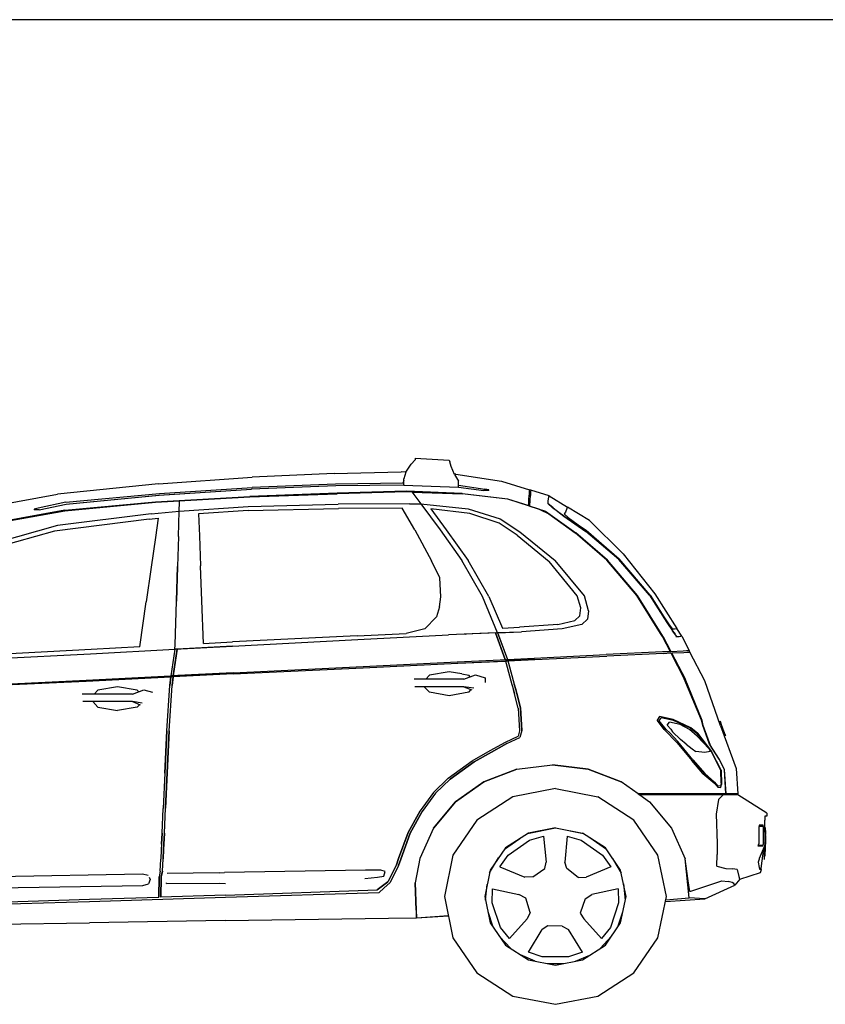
# Model space of a CAD drawing. Header units: millimetres. Extents: x 1343 to 64046, y 44602 to 77982.
# Tile 12 of 68: x 20913 to 23361, y 54953 to 57946. Entities that reach past the tile are written whole.
import ezdxf

# ---------------------------------------------------------------- set-up
doc = ezdxf.new("R2010")
doc.units = ezdxf.units.MM
doc.layers.add('L1', color=7, linetype='Continuous')

# ---------------------------------------------------------------- blocks, each defined once
blk = doc.blocks.new('A$C79233432')
for p, q in [((3085.2, 1641.6), (3096.7, 1655.1)), ((3097.4, 1660.4), (3096.7, 1655.1)), ((3097.4, 1660.4), (3200.2, 1654)), ((3200.2, 1654), (3202.6, 1648.7)), ((3205.9, 1635.2), (3202.6, 1648.7)), ((2851, 1614), (3054, 1618.5)), ((3069.3, 1618), (3054, 1618.5)), ((3069, 1617.5), (3062.1, 1597.6)), ((3069, 1617.5), (3068.8, 1616.4)), ((3069, 1617.5), (3068.9, 1617.3)), ((3069, 1617.5), (3085.2, 1641.6)), ((3216.8, 1611.1), (3205.9, 1635.2)), ((2316.9, 1582.2), (2601.3, 1602.5)), ((2851, 1614), (2601.3, 1602.5)), ((3062.1, 1592.8), (3059.8, 1584.8)), ((3062.1, 1578.5), (3062.1, 1597.6)), ((3220.1, 1612.1), (3216.3, 1612.3)), ((3216.8, 1611.1), (3228.3, 1590.8)), ((3220.1, 1612.1), (3359.3, 1590.6)), ((3228.3, 1571.7), (3228.3, 1590.8)), ((3359.3, 1590.6), (3444, 1564.4)), ((2316.9, 1582.2), (2009.9, 1551)), ((2318.5, 1547.7), (2600.1, 1565.8)), ((2318.6, 1547.7), (2600.1, 1565.8)), ((2320.4, 1553.4), (2601.2, 1571.4)), ((2320.4, 1553.4), (2601.2, 1571.4)), ((2855.6, 1575.8), (2600.1, 1565.8)), ((2855.6, 1575.8), (2600.1, 1565.8)), ((2854.7, 1581.6), (2601.2, 1571.4)), ((2854.7, 1581.6), (2601.2, 1571.4)), ((3059.8, 1584.8), (2854.7, 1581.6)), ((3059.8, 1584.8), (2854.7, 1581.6)), ((3062.1, 1578.5), (2855.6, 1575.8)), ((3062.1, 1578.5), (2855.6, 1575.8)), ((3070.7, 1559.7), (2859.5, 1553.6)), ((3070.7, 1557.9), (2859.5, 1552.4)), ((3070.6, 1557.9), (2859.5, 1552.4)), ((3070.7, 1557.9), (2859.5, 1552.4)), ((3062.2, 1579.6), (3062.1, 1578.5)), ((3062.1, 1578.5), (3228.3, 1571.7)), ((3062.1, 1578.5), (3228.3, 1571.8)), ((3070.6, 1557.9), (3070.7, 1557.9)), ((3087, 1558.2), (3070.7, 1559.7)), ((3239.5, 1553.2), (3070.7, 1559.6)), ((3088, 1556.9), (3070.7, 1557.9)), ((3088, 1556.9), (3070.7, 1557.9)), ((3087, 1559), (3087, 1558.2)), ((3239.5, 1553.2), (3087, 1558.2)), ((3087, 1558.2), (3088, 1556.9)), ((3087.9, 1559), (3087.9, 1558.1)), ((3088, 1556.9), (3240.3, 1552)), ((3088, 1556.9), (3093.2, 1549.8)), ((3088, 1556.9), (3240.3, 1552)), ((3088, 1556.9), (3093.2, 1549.8)), ((3104.1, 1558.4), (3104.6, 1557.6)), ((3228.2, 1571.8), (3228.3, 1571.7)), ((3228.3, 1577.9), (3308.9, 1566.2)), ((3228.3, 1577.9), (3308.9, 1566.2)), ((3228.3, 1571.8), (3305.6, 1561.6)), ((3228.3, 1571.7), (3305.6, 1561.6)), ((3320.5, 1561.8), (3305.6, 1561.6)), ((3320.5, 1561.8), (3305.6, 1561.6)), ((3320.5, 1563.6), (3308.9, 1566.2)), ((3320.5, 1563.6), (3308.9, 1566.2)), ((3320.5, 1561.8), (3320.5, 1563.6)), ((3320.5, 1561.8), (3320.5, 1563.6)), ((3443.7, 1559.4), (3443.3, 1547.4)), ((3443.8, 1559.3), (3443.3, 1547.4)), ((3444, 1564.4), (3443.7, 1559.4)), ((3444, 1564.4), (3443.8, 1559.3)), ((3447.9, 1563.3), (3444, 1564.4)), ((3447.7, 1558.3), (3447.2, 1546.4)), ((3447.7, 1558.3), (3447.2, 1546.4)), ((3447.9, 1563.3), (3447.7, 1558.3)), ((3447.9, 1563.3), (3447.7, 1558.3)), ((3503.9, 1546.1), (3447.9, 1563.3)), ((1732.2, 1499.9), (2009.9, 1551)), ((2032.5, 1500.7), (2307.7, 1526.6)), ((2032.5, 1500.7), (2307.7, 1526.6)), ((2032.6, 1500.7), (2307.7, 1526.6)), ((2032.7, 1501.8), (2307.7, 1528)), ((2032.7, 1501.8), (2307.7, 1528)), ((2035.3, 1526.5), (2320.4, 1553.4)), ((2036.1, 1520.1), (2318.6, 1547.7)), ((2036.1, 1520.1), (2318.5, 1547.7)), ((2307.7, 1528), (2594.5, 1544.2)), ((2307.7, 1528), (2594.5, 1544.2)), ((2307.7, 1526.6), (2594.2, 1543)), ((2307.7, 1526.6), (2594.2, 1543)), ((2307.7, 1526.6), (2381.2, 1530.8)), ((2380.2, 1499.2), (2381.1, 1526.8)), ((2381.1, 1526.8), (2381.2, 1530.8)), ((2381.1, 1526.8), (2381.2, 1530.8)), ((2594.2, 1543), (2381.2, 1530.8)), ((2594.2, 1543), (2859.5, 1552.4)), ((2859.5, 1552.4), (2594.2, 1543)), ((2594.2, 1543), (2594.2, 1543)), ((2859.5, 1553.6), (2594.5, 1544.2)), ((2859.5, 1553.6), (2594.5, 1544.2)), ((3093.2, 1549.8), (3114.2, 1521.5)), ((3093.2, 1549.8), (3114.2, 1521.5)), ((3239.5, 1553.2), (3377.1, 1537.2)), ((3239.5, 1553.2), (3377.1, 1537.2)), ((3378.1, 1536.1), (3240.3, 1552)), ((3378.1, 1536.1), (3240.3, 1552)), ((3291.4, 1546.1), (3291.3, 1546.1)), ((3327.9, 1541.9), (3327.7, 1541.9)), ((3377.1, 1537.2), (3441.9, 1516)), ((3377.1, 1537.2), (3441.9, 1516)), ((3475.3, 1504.6), (3378.1, 1536.1)), ((3475.3, 1504.7), (3378.1, 1536.1)), ((3441.9, 1516), (3442.7, 1533.7)), ((3441.9, 1516), (3442.7, 1533.6)), ((3442.7, 1533.6), (3443.3, 1547.4)), ((3442.7, 1533.7), (3443.3, 1547.4)), ((3445.8, 1514.9), (3446.6, 1532.7)), ((3446.6, 1532.7), (3447.2, 1546.4)), ((3446.6, 1532.7), (3446.6, 1532.7)), ((3499.7, 1530.8), (3499.6, 1530.8)), ((3501.8, 1541.9), (3499.7, 1530.8)), ((3501.8, 1541.9), (3499.7, 1530.8)), ((3501.8, 1541.9), (3499.7, 1530.8)), ((3499.7, 1530.8), (3500, 1522.9)), ((3499.7, 1530.8), (3499.9, 1522.9)), ((3499.7, 1530.8), (3499.9, 1522.9)), ((3501.8, 1541.9), (3501.7, 1541.9)), ((3503.9, 1546.1), (3501.8, 1541.9)), ((3503.9, 1546.1), (3501.8, 1541.9)), ((3503.1, 1544.6), (3501.8, 1541.9)), ((3503.9, 1546.1), (3559.9, 1511.6)), ((2032.7, 1501.8), (1822.9, 1463.9)), ((2032.7, 1501.8), (1822.9, 1463.9)), ((1824.7, 1463.4), (2032.5, 1500.7)), ((1824.8, 1463.5), (2032.5, 1500.7)), ((1939.5, 1504.9), (1939.4, 1504.9)), ((1939.4, 1504.9), (1939.4, 1502.9)), ((1954.4, 1503.4), (1939.4, 1502.9)), ((1951, 1507.9), (1939.5, 1504.9)), ((1939.5, 1504.9), (1939.5, 1502.9)), ((2035.3, 1526.5), (1951, 1507.9)), ((1954.4, 1503.4), (2036.1, 1520.1)), ((1954.4, 1503.4), (1954.4, 1503.4)), ((2032.5, 1500.7), (2032.6, 1500.7)), ((2035.4, 1526.5), (2035.3, 1526.5)), ((2036.1, 1520.1), (2036.1, 1520.1)), ((2294.8, 1491.5), (2380.2, 1499.2)), ((2294.9, 1491.5), (2380.3, 1499.2)), ((2377.8, 1422.3), (2380.3, 1499.2)), ((2380.2, 1499.2), (2589.8, 1513.7)), ((2589.8, 1501.2), (2438.9, 1491.4)), ((2589.8, 1513.7), (2862.6, 1520.1)), ((2589.8, 1513.7), (2589.8, 1513.7)), ((2589.8, 1501.2), (2863.6, 1507.2)), ((2589.8, 1501.2), (2863.6, 1507.2)), ((2589.8, 1501.2), (2589.8, 1501.2)), ((3079.9, 1521.5), (2862.6, 1520.1)), ((2862.6, 1520.1), (2862.6, 1520.1)), ((3057.9, 1508.4), (2863.6, 1507.2)), ((3057.9, 1508.4), (2863.6, 1507.2)), ((3095.6, 1442.9), (3057.9, 1508.4)), ((3095.6, 1442.9), (3057.9, 1508.4)), ((3079.9, 1521.5), (3079.9, 1521.5)), ((3079.9, 1521.5), (3114.2, 1521.5)), ((3079.9, 1521.5), (3114.2, 1521.5)), ((3114.2, 1521.5), (3114.2, 1521.5)), ((3114.2, 1521.5), (3172.7, 1442.6)), ((3114.2, 1521.5), (3258, 1505.9)), ((3114.2, 1521.5), (3258, 1505.9)), ((3262.7, 1492.4), (3144.9, 1506.2)), ((3144.9, 1506.2), (3191.3, 1442.5)), ((3262.7, 1492.4), (3145, 1506.2)), ((3145, 1506.2), (3191.3, 1442.5)), ((3258, 1505.9), (3258, 1505.9)), ((3258, 1505.9), (3355.3, 1476.1)), ((3258, 1505.9), (3355.3, 1476.1)), ((3445.8, 1514.9), (3493, 1499.6)), ((3445.8, 1514.9), (3493, 1499.6)), ((3475.3, 1504.7), (3503, 1491.2)), ((3475.3, 1504.6), (3503.1, 1491.2)), ((3493, 1499.6), (3584.8, 1433.3)), ((3499.9, 1522.9), (3514.6, 1509.8)), ((3499.9, 1522.9), (3514.6, 1509.8)), ((3515.9, 1509.8), (3500, 1522.9)), ((3548.7, 1484.2), (3514.6, 1509.8)), ((3548.7, 1484.2), (3514.6, 1509.8)), ((3515.9, 1509.8), (3548.7, 1484.2)), ((3558.1, 1507.3), (3554.1, 1496.5)), ((3558.1, 1507.3), (3554.1, 1496.5)), ((3559.9, 1511.6), (3558.1, 1507.3)), ((3559.9, 1511.6), (3558.1, 1507.3)), ((3626.4, 1470.7), (3559.9, 1511.6)), ((2289.1, 1475.2), (2001.4, 1438)), ((2289.1, 1475.2), (2001.4, 1438)), ((2294.9, 1491.5), (2010, 1455.2)), ((2294.8, 1491.5), (2010, 1455.2)), ((2289.1, 1475.2), (2316, 1477.6)), ((2289.1, 1475.2), (2316.1, 1477.6)), ((2316, 1477.6), (2307.8, 1419.5)), ((2316.1, 1477.6), (2307.8, 1419.5)), ((2438.9, 1491.4), (2441.4, 1424.7)), ((2438.9, 1491.4), (2441.4, 1424.7)), ((3352.5, 1462.5), (3262.7, 1492.4)), ((3352.5, 1462.5), (3262.7, 1492.4)), ((3355.3, 1476.1), (3415.4, 1436.7)), ((3355.3, 1476.1), (3415.4, 1436.7)), ((3355.3, 1476.1), (3415.4, 1436.7)), ((3503, 1491.2), (3583.1, 1433.1)), ((3503.1, 1491.2), (3583.1, 1433.1)), ((3548.7, 1484.2), (3615.6, 1437.6)), ((3615.5, 1437.4), (3548.7, 1484.2)), ((3615.5, 1437.4), (3548.7, 1484.2)), ((3554.1, 1496.5), (3550.1, 1491.5)), ((3550.1, 1491.5), (3561.7, 1480.2)), ((3550.1, 1491.5), (3561.7, 1480.2)), ((3561.7, 1480.2), (3561.7, 1480.2)), ((3561.7, 1480.2), (3591.9, 1458.1)), ((3729.4, 1369.7), (3626.4, 1470.7)), ((2010, 1455.2), (1802.6, 1397.6)), ((2010, 1455.2), (1802.6, 1397.6)), ((2001.4, 1438), (1815.6, 1386.9)), ((3095.6, 1442.9), (3146.6, 1348.2)), ((3095.6, 1442.9), (3146.6, 1348.2)), ((3172.7, 1442.6), (3238.4, 1349.1)), ((3191.3, 1442.5), (3191.3, 1442.5)), ((3191.3, 1442.5), (3257.7, 1349.3)), ((3407.2, 1426.2), (3352.5, 1462.5)), ((3591.9, 1458.1), (3591.9, 1458.1)), ((3591.9, 1458.1), (3616.8, 1441.7)), ((3591.9, 1458.1), (3616.8, 1441.7)), ((3615.5, 1437.4), (3616.8, 1441.7)), ((3715.4, 1352.4), (3615.5, 1437.4)), ((3615.5, 1437.3), (3615.5, 1437.4)), ((3715.4, 1352.4), (3615.5, 1437.4)), ((3616.8, 1441.7), (3716.9, 1354.1)), ((2307.8, 1419.5), (2294.9, 1329)), ((2307.8, 1419.5), (2294.9, 1329)), ((2377.8, 1422.3), (2374.9, 1331.1)), ((2377.8, 1422.2), (2374.9, 1331.1)), ((2377.8, 1422.3), (2377.8, 1422.2)), ((2441.4, 1424.7), (2444.9, 1333)), ((2441.4, 1424.7), (2444.8, 1333)), ((3407.2, 1426.2), (3504.4, 1346)), ((3407.2, 1426.2), (3504.3, 1346)), ((3415.4, 1436.7), (3522.2, 1349.5)), ((3415.4, 1436.7), (3522.2, 1349.5)), ((3679.3, 1350.4), (3583.1, 1433.1)), ((3584.8, 1433.3), (3584.8, 1433.3)), ((3681.2, 1350.5), (3584.8, 1433.3)), ((3171.5, 1297), (3146.6, 1348.2)), ((3171.5, 1297), (3146.6, 1348.2)), ((3301.2, 1239.5), (3238.4, 1349.1)), ((3257.7, 1349.3), (3257.7, 1349.2)), ((3321, 1239.8), (3257.7, 1349.3)), ((3321, 1239.8), (3257.7, 1349.2)), ((3611.3, 1241.7), (3522.2, 1349.5)), ((3611.3, 1241.7), (3522.2, 1349.5)), ((3770, 1242.8), (3679.3, 1350.4)), ((3679.3, 1350.4), (3679.3, 1350.4)), ((3772.1, 1242.9), (3681.2, 1350.5)), ((3681.2, 1350.5), (3681.2, 1350.5)), ((3772.1, 1242.9), (3681.2, 1350.5)), ((3809.1, 1243.5), (3715.4, 1352.4)), ((3809, 1243.5), (3715.4, 1352.4)), ((3715.4, 1352.4), (3715.4, 1352.4)), ((3716.9, 1354.1), (3716.9, 1354.1)), ((3810.7, 1243.9), (3716.9, 1354.1)), ((3810.7, 1243.9), (3716.9, 1354.1)), ((3729.4, 1369.7), (3825.4, 1248.4)), ((2294.9, 1329), (2279.9, 1223.5)), ((2294.9, 1329), (2279.9, 1223.5)), ((2371.6, 1225.2), (2374.9, 1331.1)), ((2374.9, 1331.1), (2371.6, 1225.2)), ((2448.9, 1226.7), (2444.8, 1333)), ((2448.9, 1226.7), (2444.9, 1333)), ((3589.1, 1241.6), (3504.3, 1346)), ((3589.1, 1241.6), (3504.4, 1346)), ((3174.9, 1238.3), (3171.5, 1297)), ((3174.9, 1238.3), (3171.5, 1297)), ((3170.6, 1208.5), (3174.9, 1238.3)), ((3170.6, 1208.5), (3174.9, 1238.3)), ((3347.5, 1129.8), (3301.2, 1239.5)), ((3321, 1239.8), (3362.2, 1144)), ((3321, 1239.8), (3362.2, 1144)), ((3600.5, 1205.2), (3589.1, 1241.6)), ((3600.6, 1205.2), (3589.1, 1241.6)), ((3623.5, 1196.4), (3611.3, 1241.7)), ((3623.6, 1196.4), (3611.3, 1241.7)), ((3623.6, 1196.4), (3611.3, 1241.7)), ((3847.8, 1119.4), (3770, 1242.8)), ((3847.9, 1119.4), (3770, 1242.8)), ((3850, 1119.3), (3772.1, 1242.9)), ((3850, 1119.3), (3772.1, 1242.9)), ((3809, 1243.5), (3861.7, 1160.8)), ((3809, 1243.5), (3861.7, 1160.8)), ((3809, 1243.5), (3809, 1243.5)), ((3809.1, 1243.5), (3861.7, 1160.8)), ((3810.7, 1243.9), (3852.3, 1178.4)), ((3810.7, 1243.9), (3852.3, 1178.4)), ((3825.4, 1248.4), (3892.4, 1142.5)), ((2260.4, 1086.5), (2279.9, 1223.5)), ((2260.4, 1086.5), (2279.9, 1223.5)), ((2367.8, 1093.1), (2371.6, 1225.2)), ((2453.8, 1097.2), (2448.9, 1226.7)), ((2453.8, 1097.2), (2448.9, 1226.7)), ((3170.6, 1208.5), (3161.5, 1177.7)), ((3170.6, 1208.5), (3161.5, 1177.7)), ((3597.7, 1181.4), (3600.5, 1205.2)), ((3597.7, 1181.3), (3600.6, 1205.2)), ((3161.5, 1177.7), (3126.8, 1141)), ((3161.5, 1177.7), (3126.8, 1141)), ((3582.5, 1167.2), (3597.7, 1181.4)), ((3582.5, 1167.2), (3597.7, 1181.3)), ((3603.7, 1155.1), (3620.5, 1170.5)), ((3603.7, 1155.1), (3620.4, 1170.5)), ((3623.6, 1196.4), (3620.4, 1170.5)), ((3623.5, 1196.4), (3620.5, 1170.5)), ((3623.6, 1196.4), (3620.5, 1170.5)), ((3620.5, 1170.5), (3620.5, 1170.5)), ((3623.5, 1196.7), (3623.6, 1196.4)), ((3852.3, 1178.4), (3867.1, 1156.2)), ((3852.3, 1178.4), (3867.1, 1156.1)), ((3126.8, 1141), (3069.7, 1127.8)), ((3362.2, 1144), (3414.3, 1146.5)), ((3362.2, 1144), (3362.2, 1144)), ((3530.2, 1154.5), (3414.3, 1146.5)), ((3544.1, 1141.3), (3420.2, 1132.8)), ((3544.1, 1141.3), (3420.2, 1132.7)), ((3530.2, 1154.5), (3582.5, 1167.2)), ((3530.2, 1154.5), (3582.5, 1167.2)), ((3530.2, 1154.5), (3530.2, 1154.5)), ((3603.7, 1155.1), (3544.1, 1141.3)), ((3603.7, 1155.1), (3544.1, 1141.3)), ((3544.1, 1141.3), (3544.1, 1141.3)), ((3861.7, 1160.8), (3878.8, 1135.1)), ((3861.7, 1160.8), (3861.7, 1160.8)), ((3861.7, 1160.8), (3878.8, 1135.1)), ((3867.1, 1156.2), (3878.3, 1141.4)), ((3867.1, 1156.1), (3878.3, 1141.4)), ((3878.3, 1141.4), (3884.6, 1141.7)), ((3878.3, 1141.4), (3878.3, 1141.4)), ((3884.6, 1141.7), (3889.8, 1142.1)), ((3884.6, 1141.7), (3884.6, 1141.7)), ((3892.4, 1142.5), (3889.8, 1142.1)), ((3892.4, 1142.4), (3889.8, 1142.1)), ((3889.8, 1142.1), (3889.8, 1142.1)), ((3907.1, 1119.2), (3892.4, 1142.4)), ((2920.8, 1120.4), (2541.9, 1101.6)), ((2920.8, 1120.4), (2541.9, 1101.6)), ((2541.9, 1088.6), (2922.9, 1108.7)), ((2541.9, 1088.6), (2922.9, 1108.7)), ((2920.8, 1120.4), (3069.7, 1127.8)), ((2920.8, 1120.4), (3069.7, 1127.8)), ((2922.9, 1108.7), (3197.8, 1123.2)), ((3340.8, 1128.9), (3197.8, 1123.2)), ((3197.9, 1123.2), (3197.8, 1123.2)), ((3347.5, 1129.8), (3197.9, 1123.2)), ((3250.2, 1125.3), (3251.4, 1125.5)), ((3340.8, 1128.9), (3347.4, 1129.9)), ((3340.8, 1128.9), (3370.6, 1048.3)), ((3370.6, 1048.3), (3340.8, 1128.9)), ((3347.4, 1129.9), (3420.2, 1132.8)), ((3347.4, 1129.8), (3420.2, 1132.7)), ((3347.4, 1129.9), (3377.5, 1048.6)), ((3347.4, 1129.8), (3377.5, 1048.6)), ((3347.5, 1129.8), (3420.2, 1132.8)), ((3347.5, 1129.8), (3347.5, 1129.8)), ((3420.2, 1132.8), (3420.2, 1132.8)), ((3847.8, 1119.4), (3871.8, 1072.8)), ((3847.9, 1119.4), (3871.8, 1072.8)), ((3850, 1119.3), (3873.9, 1072.9)), ((3850, 1119.3), (3873.9, 1072.9)), ((3878.8, 1135.1), (3886.5, 1124.8)), ((3891.6, 1118), (3878.8, 1135.1)), ((3891.6, 1118), (3878.8, 1135.1)), ((3889, 1117.9), (3891.6, 1118)), ((3891.5, 1118), (3891.4, 1118)), ((3891.6, 1118), (3899.5, 1118.5)), ((3899.4, 1118.5), (3899.5, 1118.5)), ((3899.4, 1118.4), (3899.5, 1118.4)), ((3899.5, 1118.5), (3904.5, 1118.9)), ((3899.5, 1118.5), (3903.3, 1118.8)), ((3903.3, 1118.8), (3904.6, 1118.9)), ((3905.9, 1119.1), (3904.5, 1118.9)), ((3905.9, 1119.1), (3904.6, 1118.9)), ((3907.1, 1119.2), (3906.4, 1119.1)), ((3907, 1119.2), (3929.5, 1075.6)), ((2112.5, 1078.7), (1697.5, 1057)), ((2112.5, 1078.7), (1697.5, 1056.9)), ((2110.4, 1065.8), (2366.9, 1079.4)), ((2110.4, 1065.8), (2366.9, 1079.4)), ((2260.4, 1086.5), (2112.5, 1078.7)), ((2260.4, 1086.5), (2112.5, 1078.7)), ((2366.9, 1079.4), (2354.6, 998.3)), ((2361.4, 998.5), (2373.8, 1079.5)), ((2373.8, 1079.5), (2361.4, 998.5)), ((2366.9, 1079.4), (2367.8, 1093.1)), ((2366.9, 1079.4), (2541.9, 1088.6)), ((2373.8, 1079.5), (2366.9, 1079.4)), ((2367.8, 1093.1), (2367.8, 1093.1)), ((2541.9, 1088.6), (2373.8, 1079.5)), ((2453.8, 1097.2), (2541.6, 1101.6)), ((2453.8, 1097.2), (2541.6, 1101.6)), ((2541.6, 1101.6), (2541.9, 1101.6)), ((2541.6, 1101.6), (2541.9, 1101.6)), ((1693.9, 1043.8), (2110.4, 1065.8)), ((1693.9, 1043.8), (2110.4, 1065.8)), ((3224.9, 1041.1), (3377.5, 1048.6)), ((3374.8, 1048.3), (3377.5, 1048.6)), ((3377.5, 1048.6), (3458.8, 1052.6)), ((3377.5, 1048.6), (3377.5, 1048.6)), ((3377.5, 1048.6), (3377.5, 1048.6)), ((3377.5, 1048.6), (3378.6, 1044.3)), ((3378.6, 1044.3), (3460.9, 1048.3)), ((3460.9, 1048.3), (3378.6, 1044.3)), ((3458.8, 1052.6), (3677.3, 1063.3)), ((3458.8, 1052.6), (3458.8, 1052.6)), ((3460.9, 1048.3), (3679.7, 1058.8)), ((3460.9, 1048.3), (3679.7, 1058.8)), ((3848.3, 1071.7), (3677.3, 1063.3)), ((3677.3, 1063.3), (3677.3, 1063.3)), ((3850.7, 1066.9), (3679.7, 1058.8)), ((3679.7, 1058.8), (3679.7, 1058.8)), ((3848.3, 1071.7), (3848.2, 1071.7)), ((3871.8, 1072.8), (3848.3, 1071.7)), ((3874.3, 1068.1), (3850.7, 1066.9)), ((3850.7, 1066.9), (3874.3, 1068.1)), ((3850.7, 1066.9), (3850.7, 1066.9)), ((3873.9, 1072.9), (3911, 1074.7)), ((3874.3, 1068.1), (3914.7, 989.8)), ((3874.3, 1068.1), (3914.7, 989.8)), ((3876.3, 1068.1), (3913.5, 1069.9)), ((3876.3, 1068.2), (3913.5, 1069.9)), ((3876.3, 1068.2), (3917, 989.4)), ((3911, 1074.7), (3921.7, 1075.2)), ((3913.5, 1069.9), (3924.2, 1070.4)), ((3921.6, 1075.2), (3921.7, 1075.2)), ((3921.7, 1075.2), (3926.9, 1075.5)), ((3924.2, 1070.4), (3929.4, 1070.7)), ((3929.5, 1075.6), (3926.9, 1075.5)), ((3931.9, 1070.8), (3929.4, 1070.7)), ((3931.9, 1070.8), (3929.5, 1075.6)), ((3976.9, 983.4), (3931.9, 1070.8)), ((2543.7, 1007.6), (2938.5, 1027.1)), ((2543.7, 1004.2), (2939.3, 1023.2)), ((2938.5, 1027.1), (3224.9, 1041.1)), ((2938.5, 1027.1), (2938.6, 1027.1)), ((2939.3, 1023.2), (3226.2, 1037)), ((2939.3, 1023.2), (3226.2, 1037)), ((2939.3, 1023.2), (2939.3, 1023.2)), ((3224.9, 1041.1), (3224.9, 1041.1)), ((3224.9, 1041.1), (3227, 1041.2)), ((3226.2, 1037), (3378.6, 1044.3)), ((3226.2, 1037), (3371.6, 1043.4)), ((3245, 1037.9), (3245, 1037.9)), ((3378.6, 1044.3), (3371.6, 1043.4)), ((3371.6, 1043.4), (3373.5, 1036.6)), ((3371.6, 1043.4), (3373.5, 1036.6)), ((3373.5, 1036.6), (3391, 972.5)), ((3373.5, 1036.6), (3391, 972.5)), ((3378.6, 1044.3), (3380.5, 1037.5)), ((3378.6, 1044.3), (3380.5, 1037.5)), ((3380.5, 1037.5), (3380.5, 1037.6)), ((3380.5, 1037.5), (3398.1, 973.4)), ((3380.5, 1037.5), (3398.1, 973.4)), ((2096.9, 982.7), (2354.3, 995.1)), ((2096.9, 982.7), (2354.3, 995.1)), ((2097.4, 985.7), (2354.6, 998.3)), ((2097.4, 985.6), (2354.6, 998.3)), ((2351.8, 968.8), (2354.3, 995.1)), ((2354.3, 995.1), (2351.8, 968.8)), ((2543.7, 1004.2), (2354.3, 995.1)), ((2354.6, 998.3), (2354.3, 995.1)), ((2361.1, 995.2), (2354.3, 995.1)), ((2543.7, 1007.6), (2354.6, 998.3)), ((2354.6, 998.3), (2361.4, 998.5)), ((2358.6, 969), (2361.1, 995.2)), ((2361.1, 995.2), (2358.6, 969)), ((2543.7, 1004.2), (2361.1, 995.2)), ((2543.6, 1007.6), (2361.4, 998.5)), ((3245, 988.3), (3093.5, 988.3)), ((3129, 988.3), (3140.6, 1000.4)), ((3200.3, 1011), (3140.6, 1000.4)), ((3238.5, 1004.2), (3200.3, 1011)), ((3238.5, 1004.2), (3260, 1000.4)), ((3245, 988.3), (3279.8, 1001.9)), ((3264.3, 995.9), (3260, 1000.4)), ((3279.8, 1001.9), (3309.6, 992.8)), ((3309.6, 992.8), (3309.6, 978)), ((3966.8, 864), (3914.7, 989.8)), ((3966.8, 864), (3914.7, 989.8)), ((3968.8, 863.1), (3917, 989.4)), ((3968.8, 863.1), (3917, 989.4)), ((1672.5, 964.7), (2097.4, 985.7)), ((1672.7, 962.3), (2096.9, 982.7)), ((2192.8, 965.6), (2133.1, 954.9)), ((2252.5, 954.9), (2192.8, 965.6)), ((2342.8, 831.5), (2351.8, 968.8)), ((2342.8, 831.5), (2351.8, 968.8)), ((2349.6, 831.7), (2358.6, 969)), ((2349.6, 831.7), (2358.6, 969)), ((3245, 965.6), (3095.6, 965.6)), ((3124.6, 965.6), (3140.6, 948.9)), ((3245, 965.6), (3268.8, 956.2)), ((3274.8, 961.5), (3245, 965.6)), ((3391, 972.5), (3395.6, 955.9)), ((3391, 972.5), (3395.6, 955.9)), ((3402.7, 956.8), (3398.1, 973.4)), ((3398.1, 973.4), (3402.6, 956.8)), ((4025.2, 846.6), (3976.9, 983.4)), ((2237.5, 942.8), (2085.5, 942.8)), ((2133.1, 954.9), (2121.5, 942.8)), ((2237.5, 942.8), (2272.3, 956.5)), ((2256.9, 950.4), (2252.5, 954.9)), ((2272.3, 956.5), (2298.3, 948.6)), ((3200.3, 938.3), (3140.6, 948.9)), ((3260, 948.9), (3200.3, 938.3)), ((3260, 948.9), (3267.5, 956.7)), ((3395.6, 955.9), (3399, 943.5)), ((3399, 943.5), (3395.6, 955.9)), ((3409.5, 900.7), (3399, 943.5)), ((3402.6, 956.8), (3406, 944.4)), ((3406, 944.4), (3402.7, 956.8)), ((3416.5, 901.7), (3406, 944.4)), ((3406, 944.4), (3416.5, 901.7)), ((2237.5, 920.1), (2087.2, 920.1)), ((2117.1, 920.1), (2133.1, 903.5)), ((2133.1, 903.5), (2192.8, 892.8)), ((2252.5, 903.5), (2192.8, 892.8)), ((2237.5, 920.1), (2261.7, 910.6)), ((2267.3, 916), (2237.5, 920.1)), ((2252.5, 903.5), (2260, 911.3)), ((3409.5, 900.7), (3413.7, 831.5)), ((3409.5, 900.7), (3413.7, 831.5)), ((3416.5, 901.7), (3420.7, 832.4)), ((3416.5, 901.7), (3420.7, 832.4)), ((3420.7, 832.4), (3416.5, 901.6)), ((3839.2, 875.2), (3831.8, 864.2)), ((3837.9, 862.3), (3844.8, 871.2)), ((3838, 862.3), (3844.8, 871.2)), ((3880.9, 866), (3839.2, 875.2)), ((3880.9, 866), (3839.2, 875.2)), ((3882.2, 863.2), (3844.8, 871.2)), ((3844.8, 871.2), (3844.8, 871.2)), ((3854, 835.4), (3831.8, 864.2)), ((3831.8, 864.2), (3853.9, 835.4)), ((3859.4, 835.7), (3837.9, 862.3)), ((3859.4, 835.7), (3838, 862.3)), ((3863, 849), (3869.5, 858.2)), ((3873.5, 836.3), (3863, 849)), ((3863.1, 849), (3869.4, 858.2)), ((3873.5, 836.3), (3863.1, 849)), ((3901.9, 850.5), (3869.4, 858.2)), ((3934.9, 840.6), (3880.9, 866)), ((3933.8, 839.2), (3882.2, 863.2)), ((3930.6, 835.2), (3901.9, 850.5)), ((3901.9, 850.5), (3901.9, 850.5)), ((3930.6, 835.2), (3901.9, 850.5)), ((3933.8, 839.2), (3954.2, 823.1)), ((3933.8, 839.2), (3954.2, 823.2)), ((3955.1, 823.8), (3934.9, 840.6)), ((3934.9, 840.6), (3955.1, 823.8)), ((3970.7, 847.9), (3966.8, 864)), ((3970.7, 847.9), (3966.8, 864)), ((3972.5, 847.8), (3968.8, 863.1)), ((3972.5, 847.8), (3968.8, 863.1)), ((3991.5, 790.6), (3970.7, 847.9)), ((3991.5, 790.6), (3970.7, 847.9)), ((3994.8, 786.4), (3972.5, 847.8)), ((3994.8, 786.4), (3972.5, 847.8)), ((4024.2, 861), (4024.1, 861)), ((4024.1, 861), (4025.4, 856.9)), ((4040, 816.4), (4024.2, 861)), ((4025.2, 846.6), (4071.9, 716.8)), ((4028.1, 848.8), (4025.4, 856.9)), ((4025.8, 850.3), (4025.6, 850.4)), ((4025.6, 850.4), (4027.7, 844.8)), ((4028.1, 848.8), (4025.8, 850.3)), ((4028, 844.2), (4027.7, 844.8)), ((4028, 844.2), (4028.6, 843.1)), ((4028.6, 843.1), (4030.3, 838.3)), ((4030.3, 838.3), (4031.4, 836.7)), ((2336.7, 703.2), (2342.8, 831.5)), ((2342.8, 831.5), (2336.7, 703.2)), ((2343.5, 703.4), (2349.6, 831.7)), ((2349.6, 831.7), (2343.5, 703.4)), ((3371.1, 797.2), (3410, 815.6)), ((3375.2, 792.6), (3414.9, 810.9)), ((3413.7, 831.5), (3410, 815.6)), ((3413.7, 831.5), (3410, 815.6)), ((3410, 815.6), (3410, 815.5)), ((3420.7, 832.4), (3414.9, 810.9)), ((3420.7, 832.4), (3414.9, 810.9)), ((3892.6, 794.8), (3853.9, 835.4)), ((3892.6, 794.8), (3854, 835.4)), ((3870.3, 825.7), (3859.4, 835.7)), ((3870.3, 825.7), (3859.4, 835.7)), ((3870.3, 825.7), (3895.2, 798.8)), ((3870.3, 825.7), (3895.2, 798.9)), ((3873.5, 836.3), (3878.8, 828.8)), ((3878.8, 828.8), (3903.3, 804.6)), ((3954, 815.3), (3930.6, 835.2)), ((3954, 815.3), (3930.6, 835.2)), ((3990.4, 777.1), (3954, 815.3)), ((3954, 815.3), (3954.4, 814.8)), ((3990.5, 777.1), (3954, 815.3)), ((3954.2, 823.1), (3954.2, 823.2)), ((3987.9, 779.8), (3954.2, 823.1)), ((3997.5, 768.2), (3955.1, 823.8)), ((3955.1, 823.8), (3997.5, 768.2)), ((4031.4, 836.7), (4033.2, 831.8)), ((4033.2, 831.8), (4035, 829.4)), ((4035, 829.4), (4038.1, 820.7)), ((4038.1, 820.7), (4039.7, 816.8)), ((4040, 816.4), (4039.7, 816.8)), ((3324.5, 771.4), (3371.1, 797.2)), ((3328.5, 766.7), (3375.2, 792.6)), ((3375.2, 792.6), (3328.6, 766.7)), ((3375.2, 792.6), (3375.2, 792.6)), ((3892.6, 794.8), (3937.3, 741.1)), ((3892.6, 794.8), (3937.4, 741.1)), ((3940.8, 743.1), (3895.2, 798.9)), ((3940.7, 743.1), (3895.2, 798.8)), ((3920.3, 791.3), (3903.3, 804.6)), ((3920.3, 791.3), (3938.8, 776.5)), ((4020.6, 745.5), (3991.5, 790.6)), ((4020.6, 745.5), (3991.5, 790.6)), ((4022.1, 744), (3994.8, 786.4)), ((4022.1, 744), (3994.8, 786.4)), ((3269.7, 740.3), (3324.5, 771.4)), ((3275.8, 737.5), (3328.5, 766.7)), ((3328.6, 766.7), (3275.8, 737.5)), ((3324.5, 771.4), (3324.5, 771.4)), ((3328.5, 766.7), (3328.6, 766.7)), ((3938.8, 776.5), (3949.6, 768.7)), ((3938.8, 776.5), (3938.8, 776.5)), ((3977.3, 765.3), (3949.6, 768.7)), ((3992.9, 768.4), (3977.3, 765.3)), ((3977.3, 765.3), (3977.3, 765.3)), ((3990.4, 777.1), (3992.9, 768.4)), ((3990.4, 777.1), (3996, 769.2)), ((3990.5, 777.1), (3992.9, 768.4)), ((4025.4, 711.3), (3996, 769.2)), ((4025.5, 711.3), (3996, 769.2)), ((4027.1, 711.9), (3997.5, 768.2)), ((4027.1, 711.9), (3997.5, 768.2)), ((3197.1, 687.7), (3269.7, 740.3)), ((3203.2, 684.9), (3275.8, 737.5)), ((3275.8, 737.5), (3203.2, 684.9)), ((3269.7, 740.3), (3269.7, 740.3)), ((3275.8, 737.5), (3275.8, 737.5)), ((3406.3, 715.2), (3514.3, 728.3)), ((3622.2, 715.2), (3514.3, 728.3)), ((3514.3, 728.3), (3622.3, 715.2)), ((3971, 701.5), (3937.3, 741.1)), ((3937.4, 741.1), (3971, 701.5)), ((3940.7, 743.1), (3976.7, 701.8)), ((3940.8, 743.1), (3976.7, 701.8)), ((4036.6, 713.8), (4020.6, 745.5)), ((4036.5, 713.7), (4020.6, 745.5)), ((4037.3, 713.9), (4022.1, 744)), ((4037.3, 713.9), (4022.1, 744)), ((2336.7, 703.2), (2331.6, 595.6)), ((2338.4, 595.8), (2343.5, 703.4)), ((2343.5, 703.4), (2338.4, 595.8)), ((3305.6, 676.7), (3406.3, 715.2)), ((3406.3, 715.2), (3305.6, 676.7)), ((3722.9, 676.6), (3622.2, 715.2)), ((3622.3, 715.2), (3722.9, 676.6)), ((4007.8, 671), (3971, 701.5)), ((3971, 701.5), (4007.9, 670.9)), ((3976.7, 701.8), (4006, 675.6)), ((3976.7, 701.8), (4006, 675.6)), ((4026.7, 672.6), (4025.4, 711.3)), ((4026.7, 672.6), (4025.5, 711.3)), ((4027.1, 711.9), (4028.1, 668.6)), ((4027.1, 711.9), (4028, 668.6)), ((4041.2, 640.1), (4036.5, 713.7)), ((4041.2, 640.1), (4036.6, 713.8)), ((4041.9, 640.1), (4037.3, 713.9)), ((4041.9, 640.1), (4037.3, 713.9)), ((4071.9, 716.8), (4077.2, 640.1)), ((3152.3, 644.2), (3197.1, 687.7)), ((3158.4, 641.5), (3203.2, 684.9)), ((3203.2, 684.9), (3158.4, 641.5)), ((3203.2, 684.9), (3203.2, 684.9)), ((3305.6, 676.7), (3219.2, 615.5)), ((3219.2, 615.5), (3305.6, 676.7)), ((3774.4, 640.1), (3722.9, 676.6)), ((4006, 675.6), (4016.1, 664.7)), ((4006, 675.6), (4016.1, 664.7)), ((4007.8, 671), (4016.8, 660.3)), ((4007.9, 670.9), (4016.9, 660.3)), ((4016.1, 664.7), (4016.1, 664.7)), ((4024.3, 663.4), (4016.1, 664.7)), ((4016.9, 660.3), (4016.8, 660.3)), ((4016.9, 660.3), (4025.5, 659)), ((4026.7, 672.6), (4024.3, 663.4)), ((4026.7, 672.6), (4024.3, 663.4)), ((4024.3, 663.4), (4024.3, 663.4)), ((4025.4, 659), (4028.1, 668.6)), ((4025.5, 659), (4028, 668.6)), ((3152.3, 644.2), (3112.4, 587.9)), ((3158.4, 641.5), (3118.6, 586.5)), ((3158.4, 641.5), (3118.7, 586.5)), ((3394.1, 630.7), (3284.7, 559.6)), ((3523.1, 655.6), (3394.1, 630.7)), ((3523.1, 655.6), (3652.1, 630.7)), ((3761.4, 559.6), (3652.1, 630.7)), ((3774.4, 640.1), (3779.6, 636.4)), ((4014.7, 640.1), (3774.4, 640.1)), ((3774.5, 640.1), (3779.6, 636.4)), ((3779.6, 636.4), (3809.3, 615.3)), ((4015.5, 636.4), (3779.6, 636.4)), ((3779.6, 636.4), (3809.3, 615.3)), ((4014.7, 640.1), (4014.7, 640.1)), ((4041.2, 640.1), (4014.7, 640.1)), ((4017.9, 636.4), (4015.5, 636.4)), ((4033.2, 636.4), (4017.9, 636.4)), ((4033.2, 636.4), (4018.5, 622.7)), ((4033.2, 636.4), (4018.5, 622.7)), ((4054.8, 636.4), (4033.2, 636.4)), ((4041.9, 640.1), (4041.9, 640.1)), ((4068.5, 640.1), (4041.9, 640.1)), ((4077.5, 636.4), (4054.8, 636.4)), ((4077.2, 640.1), (4068.5, 640.1)), ((4077.5, 636.4), (4077.2, 640.1)), ((4165.7, 581.3), (4077.4, 636.4)), ((3219.2, 615.5), (3152.9, 535.8)), ((3152.9, 535.8), (3219.2, 615.5)), ((3809.3, 615.3), (3875.7, 535.5)), ((3809.3, 615.3), (3875.7, 535.5)), ((4018.5, 622.7), (4011.9, 578.1)), ((4018.5, 622.7), (4011.9, 578.1)), ((2328, 520.3), (2331.6, 595.6)), ((2328, 520.3), (2331.6, 595.6)), ((2334.8, 520.4), (2338.4, 595.8)), ((2334.8, 520.4), (2338.4, 595.8)), ((3112.3, 587.9), (3075.3, 522.2)), ((3075.3, 522.2), (3112.4, 587.9)), ((3081.6, 520.7), (3118.6, 586.5)), ((3081.6, 520.7), (3118.6, 586.5)), ((3118.7, 586.5), (3081.6, 520.7)), ((4011.9, 578.1), (4014.9, 488.6)), ((4011.9, 578.1), (4014.9, 488.6)), ((4159.8, 572.2), (4159.5, 560.2)), ((4159.8, 572.2), (4159.5, 560.2)), ((4165.7, 572.2), (4159.8, 572.2)), ((4165.7, 572.2), (4159.8, 570.6)), ((4165.7, 572.2), (4159.8, 572.2)), ((4165.7, 581.3), (4165.7, 572.2)), ((3284.7, 559.6), (3211.7, 453.2)), ((3834.5, 453.2), (3761.4, 559.6)), ((4142, 544.6), (4140.9, 537)), ((4142, 544.6), (4140.9, 537)), ((4141.8, 534.3), (4142.7, 541)), ((4141.8, 534.3), (4142.7, 541)), ((4154.8, 544.6), (4142, 544.6)), ((4154.6, 541), (4142.7, 541)), ((4142.7, 541), (4142.7, 541)), ((4154.5, 541), (4155.1, 534.3)), ((4155.4, 537), (4154.7, 544.6)), ((4155.4, 537), (4154.8, 544.6)), ((4160, 485.4), (4159.5, 560.2)), ((4160, 485.4), (4159.5, 560.2)), ((2326.4, 487), (2328, 520.3)), ((2328, 520.3), (2326.4, 487)), ((2333.2, 487.2), (2334.8, 520.4)), ((2334.8, 520.4), (2333.2, 487.2)), ((3075.3, 522.2), (3046.7, 443.2)), ((3046.7, 443.2), (3075.3, 522.2)), ((3053, 441.7), (3081.6, 520.7)), ((3053, 441.7), (3081.6, 520.7)), ((3081.6, 520.7), (3053, 441.7)), ((3152.9, 535.8), (3111.2, 443)), ((3152.9, 535.8), (3111.2, 443)), ((3441, 520.5), (3371.4, 475.3)), ((3438.5, 518.9), (3523.1, 536.4)), ((3523.1, 536.4), (3441, 520.5)), ((3444.6, 499.3), (3487.3, 511.6)), ((3487.3, 511.6), (3494.8, 432.1)), ((3523.1, 536.4), (3605.2, 520.5)), ((3523.1, 536.4), (3608.1, 518.8)), ((3558.8, 511.6), (3551.4, 432.1)), ((3558.8, 511.6), (3601.6, 499.3)), ((3674.8, 475.3), (3605.2, 520.5)), ((3875.7, 535.5), (3917.4, 442.4)), ((4140.9, 537), (4140.8, 488.1)), ((4140.9, 537), (4140.8, 488.1)), ((4141.9, 491.2), (4141.8, 534.3)), ((4141.9, 491.2), (4141.8, 534.3)), ((4155.2, 511.9), (4155.1, 534.3)), ((4155.2, 491.2), (4155.2, 511.9)), ((4155.7, 488.1), (4155.4, 537)), ((4155.7, 488.1), (4155.4, 537)), ((4159.5, 449.9), (4162.2, 528)), ((4160, 492.6), (4161.6, 537.8)), ((4162.4, 506.8), (4162.6, 512.4)), ((4162.6, 512.9), (4162.7, 513.2)), ((4162.6, 512.4), (4162.6, 512.9)), ((4162.7, 513.2), (4162.7, 513.3)), ((2326.4, 487), (2325.6, 470.2)), ((2332.4, 470.3), (2333.2, 487.2)), ((2333.2, 487.2), (2332.4, 470.3)), ((3414.7, 503.4), (3368.1, 470.5)), ((3379.6, 453.4), (3444.6, 499.3)), ((3601.6, 499.3), (3666.5, 453.4)), ((3678, 470.5), (3627.4, 506.3)), ((4014.9, 488.6), (4014.4, 455.9)), ((4014.9, 488.6), (4014.4, 455.9)), ((4139.5, 480.3), (4140.8, 488.1)), ((4139.5, 480.3), (4140.8, 488.1)), ((4152.6, 480.3), (4139.5, 480.3)), ((4139.5, 480.3), (4139.5, 480.3)), ((4141.7, 484.3), (4141.9, 491.2)), ((4141.7, 484.3), (4141.9, 491.2)), ((4141.7, 484.3), (4153.8, 484.3)), ((4160, 485.4), (4142.7, 443.6)), ((4160, 485.4), (4142.7, 443.6)), ((4152.5, 480.3), (4155.7, 488.1)), ((4153.8, 484.3), (4152.5, 480.3)), ((4152.6, 480.3), (4155.7, 488.1)), ((4155.2, 491.2), (4153.8, 484.3)), ((4155.2, 491.2), (4153.8, 484.3)), ((4155.2, 490.9), (4155.2, 491.2)), ((4158.1, 440.2), (4159.7, 484.6)), ((4161, 464.5), (4162.4, 506.8)), ((2325.6, 470.2), (2324.2, 441.6)), ((2331.1, 441.8), (2332.4, 470.3)), ((2332.4, 470.3), (2331.1, 441.8)), ((3211.7, 453.2), (3186, 327.8)), ((3371.4, 475.3), (3324.9, 407.6)), ((3354.4, 417.7), (3379.6, 453.4)), ((3666.5, 453.4), (3691.8, 417.7)), ((3721.3, 407.6), (3674.8, 475.3)), ((3860.2, 327.8), (3834.5, 453.2)), ((4013.9, 420.2), (4014.4, 455.9)), ((4013.9, 420.2), (4014.4, 455.9)), ((4155.4, 474.3), (4147.1, 412.5)), ((4160.5, 452.6), (4160.6, 453.5)), ((4160.5, 451.8), (4160.5, 452.6)), ((4160.5, 451.2), (4160.5, 451.8)), ((4160.5, 450.8), (4160.5, 451.2)), ((4160.5, 450.5), (4160.5, 450.8)), ((4160.5, 450.5), (4160.5, 450.4)), ((4160.6, 454.7), (4160.7, 456)), ((4160.6, 453.5), (4160.6, 454.7)), ((4160.7, 458.3), (4160.8, 459.9)), ((4160.7, 457), (4160.7, 458.3)), ((4160.7, 456), (4160.7, 457)), ((4160.8, 459.9), (4160.9, 461.8)), ((4160.9, 464.1), (4160.9, 464.5)), ((4160.9, 464.5), (4161, 464.5)), ((4160.9, 463.8), (4160.9, 464.1)), ((4160.9, 463.8), (4160.9, 463.7)), ((4160.9, 461.8), (4160.9, 463.7)), ((2322.5, 404.5), (2324.2, 441.6)), ((2329.3, 404.7), (2331.1, 441.8)), ((2329.3, 404.7), (2331.1, 441.8)), ((3040, 423.8), (3014.2, 372.2)), ((3046.3, 422.4), (3020.5, 370.7)), ((3046.3, 422.4), (3020.5, 370.7)), ((3046.7, 443.2), (3040, 423.8)), ((3040, 423.8), (3046.7, 443.2)), ((3046.3, 422.4), (3053, 441.7)), ((3046.3, 422.4), (3053, 441.7)), ((3053, 441.7), (3046.3, 422.4)), ((3111.2, 443), (3096.9, 368.8)), ((3111.2, 443), (3097, 368.8)), ((3323.2, 399.2), (3350.6, 445.4)), ((3490.7, 413.2), (3494.8, 432.1)), ((3557.5, 413.2), (3551.4, 432.1)), ((3697, 442.9), (3723.3, 398.6)), ((3926.9, 375.3), (3917.4, 442.4)), ((3929.4, 323.3), (3917.4, 442.3)), ((4013.9, 420.2), (4040.7, 413.1)), ((4142.1, 441.7), (4139.3, 432.6)), ((4139.3, 432.6), (4142.2, 415.6)), ((4142.7, 443.6), (4142.1, 441.7)), ((1780.7, 388.2), (2268.3, 396.8)), ((2268.3, 396.8), (2285.6, 393)), ((2322.5, 404.5), (2318.8, 387.7)), ((2325.6, 387.9), (2329.3, 404.7)), ((2329.3, 404.7), (2325.6, 387.9)), ((2501.7, 399.7), (2343.6, 398.1)), ((2501.7, 399.7), (2517.9, 400.3)), ((2945.5, 407.8), (2517.9, 400.3)), ((2992.1, 407.7), (2945.5, 407.8)), ((2982.9, 386.1), (3001.4, 389.4)), ((3006.1, 403.3), (2992.1, 407.7)), ((3001.4, 389.4), (3006.1, 403.3)), ((3324.9, 407.6), (3308.6, 327.8)), ((3354.4, 417.7), (3429.8, 386.2)), ((3454.3, 387.4), (3490.7, 413.2)), ((3592.5, 385.3), (3557.5, 413.2)), ((3691.8, 417.7), (3616.3, 386.2)), ((3737.6, 327.8), (3721.3, 407.6)), ((4040.6, 413.1), (4040.7, 413.1)), ((4040.7, 413.1), (4061.4, 411.6)), ((4075.3, 410), (4061.4, 411.6)), ((4061.4, 411.6), (4061.4, 411.6)), ((4075.2, 410), (4081.5, 384)), ((4075.3, 410), (4081.5, 384)), ((4083.9, 380.3), (4145.8, 400.4)), ((4142.2, 415.6), (4144.1, 409.6)), ((4145, 412.5), (4143.2, 412.5)), ((4149.1, 409.6), (4144.1, 409.6)), ((4147.1, 412.5), (4145.5, 412.5)), ((4145.8, 400.4), (4149.1, 409.6)), ((4149.1, 409.6), (4147.1, 412.5)), ((1780.8, 353), (2269.2, 361.4)), ((2269.2, 361.4), (2286.3, 365.9)), ((2291.3, 379.5), (2286.3, 365.9)), ((2288.2, 386.8), (2291.3, 379.5)), ((2317.7, 325.6), (2318.8, 387.8)), ((2318.8, 387.7), (2317.7, 325.6)), ((2324.5, 325.8), (2325.6, 387.9)), ((2325.6, 387.9), (2324.5, 325.8)), ((2341.7, 367.7), (2341.8, 369.8)), ((2341.7, 367.7), (2501.6, 367.9)), ((2501.6, 367.9), (2520.3, 367.7)), ((2943.6, 382.5), (2982.9, 386.1)), ((2981.4, 348.1), (3014.2, 372.2)), ((3014.2, 372.2), (2981.4, 348.1)), ((3020.5, 370.7), (3001.4, 352.8)), ((3020.5, 370.7), (3001.4, 352.8)), ((3020.5, 370.7), (3020.6, 370.7)), ((3099.7, 286.2), (3096.9, 368.8)), ((3097, 368.8), (3099.7, 286.2)), ((3097, 368.8), (3099.9, 282.3)), ((3310.9, 316.5), (3316.1, 364.4)), ((3454.3, 387.4), (3429.8, 386.2)), ((3592.5, 385.3), (3616.3, 386.2)), ((3729.9, 366.5), (3735.3, 316.5)), ((3931.6, 342.6), (3926.9, 375.3)), ((3931.6, 342.6), (3926.9, 375.3)), ((3931.6, 342.6), (4028.8, 375.1)), ((3976.8, 320.5), (4067.9, 362.7)), ((4028.8, 375.1), (4047.8, 373)), ((4059.9, 370.6), (4047.8, 373)), ((4065.5, 366.9), (4059.9, 370.6)), ((4065.6, 366.9), (4059.9, 370.6)), ((4067.9, 362.7), (4065.6, 366.9)), ((4083.9, 380.3), (4067.9, 362.7)), ((4083.9, 380.3), (4081.5, 384)), ((4083.9, 380.3), (4081.5, 384)), ((2520.2, 331.9), (2324.5, 325.8)), ((2520.2, 331.9), (2981.4, 348.1)), ((2520.2, 325.3), (2987.7, 340.1)), ((2987.7, 340.1), (3001.4, 352.8)), ((3001.4, 352.8), (3000, 351.5)), ((3001.4, 352.8), (3001.4, 352.8)), ((3331.1, 308.2), (3332.3, 351.5)), ((3332.3, 351.5), (3412.3, 333.8)), ((3433.6, 322.2), (3412.3, 333.8)), ((3613.2, 320.2), (3633.8, 333.8)), ((3713.8, 351.5), (3633.8, 333.8)), ((3713.8, 351.5), (3715.1, 308.2)), ((1780.8, 309.3), (2107, 319.2)), ((1780.8, 302.8), (2107.1, 312.6)), ((2107, 319.2), (2317.7, 325.6)), ((2107, 319.2), (2107, 319.2)), ((2107.1, 312.6), (2107, 312.6)), ((2107.1, 312.6), (2520.2, 325.3)), ((2317.7, 325.6), (2317.7, 325.6)), ((2520.2, 325.3), (2520.2, 325.3)), ((3186, 327.8), (3211.7, 202.4)), ((3308.6, 327.8), (3324.9, 248)), ((3355.9, 233.9), (3331.1, 308.2)), ((3446.4, 278.7), (3433.6, 322.2)), ((3613.2, 320.2), (3598, 277.4)), ((3715.1, 308.2), (3690.3, 233.9)), ((3721.3, 248), (3737.6, 327.8)), ((3834.5, 202.4), (3860.2, 327.8)), ((3857.1, 312.6), (3976.8, 320.5)), ((3858.2, 318.1), (3929.4, 323.3)), ((3976.8, 320.5), (3929.4, 323.3)), ((3099.7, 286.2), (3100.4, 265.6)), ((3099.7, 286.2), (3100.6, 263.3)), ((3100.5, 262.6), (3197.9, 269.7)), ((3317.7, 282.2), (3333.1, 236)), ((3446.4, 278.7), (3437.1, 259.6)), ((3598, 277.4), (3609, 259.6)), ((3712.8, 235.3), (3727.9, 280.7)), ((1780.9, 243.2), (2106.9, 248)), ((2519.2, 254.3), (2106.9, 248)), ((2519.2, 254.3), (3016.3, 262.1)), ((3015.6, 262.1), (3016.3, 262.1)), ((3016.3, 262.1), (3100.6, 263.3)), ((3100.4, 265.6), (3100.5, 263.3)), ((3100.5, 262.6), (3198, 269)), ((3100.5, 262.6), (3100.5, 263.3)), ((3100.5, 262.6), (3100.5, 263.3)), ((3324.9, 248), (3371.4, 180.3)), ((3383.1, 199.6), (3437.1, 259.6)), ((3663.1, 199.6), (3609, 259.6)), ((3674.8, 180.3), (3721.3, 248)), ((3383.1, 199.6), (3355.9, 233.9)), ((3440.9, 158.7), (3483, 227.2)), ((3500.5, 238.5), (3483, 227.2)), ((3543.9, 237.2), (3500.5, 238.5)), ((3543.9, 237.2), (3563.2, 227.2)), ((3605.2, 158.7), (3563.2, 227.2)), ((3690.3, 233.9), (3663.1, 199.6)), ((3211.7, 202.4), (3284.7, 96)), ((3386.2, 170.7), (3354.4, 205)), ((3371.4, 180.3), (3441, 135.1)), ((3605.2, 135.1), (3674.8, 180.3)), ((3659.9, 170.7), (3692.7, 206)), ((3761.4, 96), (3834.5, 202.4)), ((3461.5, 131.1), (3417.3, 150.3)), ((3482.9, 144.2), (3440.9, 158.7)), ((3605.2, 158.7), (3563.2, 144.2)), ((3583.8, 130.8), (3627.8, 149.8)), ((3441, 135.1), (3523.1, 119.2)), ((3563.2, 144.2), (3482.9, 144.2)), ((3499.5, 123.8), (3547.7, 123.8)), ((3523.1, 119.2), (3605.2, 135.1)), ((3284.7, 96), (3394.1, 24.9)), ((3652.1, 24.9), (3761.4, 96)), ((3394.1, 24.9), (3523.1, 0)), ((3523.1, 0), (3652.1, 24.9))]:
    blk.add_line(p, q)
blk = doc.blocks.new('FORMAT')
at = {"layer": 'L1', "color": 155, "true_color": 0x546d8e}
blk.add_line((64045.9, 57946.4), (3580.5, 57946.4), dxfattribs=at)

msp = doc.modelspace()

# ---------------------------------------------------------------- block references
msp.add_blockref('A$C79233432', (19018.2, 54953))
at = {"layer": 'L1'}
msp.add_blockref('FORMAT', (0, 0), dxfattribs=at)

doc.saveas('drawing.dxf')
